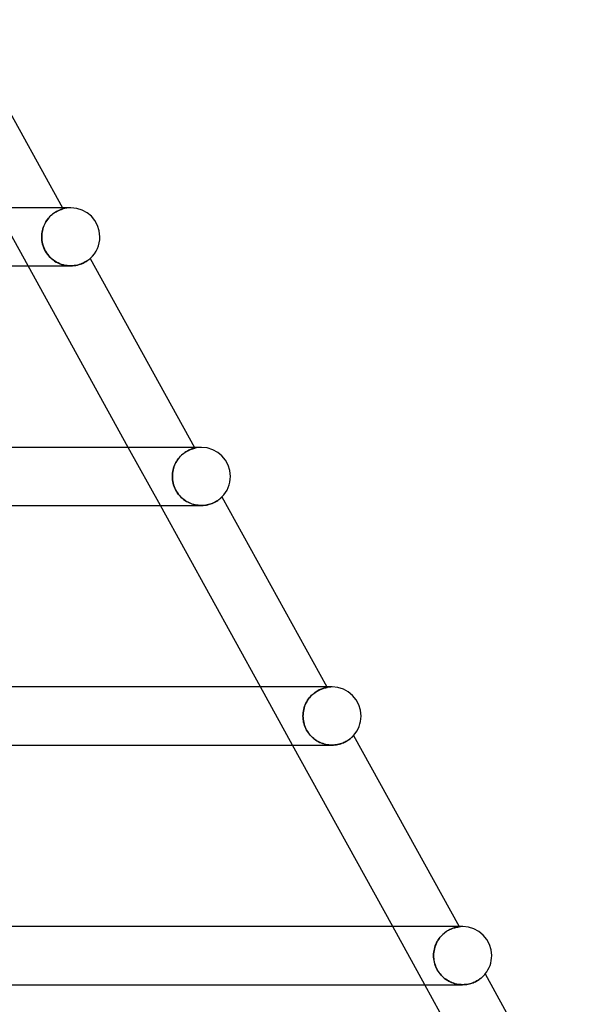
# Model space of a CAD drawing. Header units: millimetres. Extents: x -535 to 535, y -2 to 330.
# Tile 88 of 88: x 348 to 388, y 197 to 264. Entities that reach past the tile are written whole.
import ezdxf

# ---------------------------------------------------------------- set-up
doc = ezdxf.new("R2010")
doc.units = ezdxf.units.MM
doc.layers.add('HIDDEN', color=7, linetype='Continuous')
doc.layers.add('THICK', color=7, linetype='Continuous')

msp = doc.modelspace()

# ---------------------------------------------------------------- linework, layer by layer
at = {"layer": 'HIDDEN'}
for p, q in [((349.059, 247.5), (346.85, 251.5)), ((350.519, 250.849), (350.586, 250.919)), ((350.602, 250.935), (350.535, 250.866)), ((350.586, 250.919), (350.655, 250.984)), ((350.67, 250.997), (350.602, 250.935)), ((350.655, 250.984), (350.724, 251.043)), ((350.738, 251.055), (350.67, 250.997)), ((350.724, 251.043), (350.793, 251.097)), ((350.806, 251.107), (350.738, 251.055)), ((350.793, 251.097), (350.861, 251.146)), ((350.872, 251.154), (350.806, 251.107)), ((350.861, 251.146), (350.927, 251.19)), ((350.937, 251.196), (350.872, 251.154)), ((350.927, 251.19), (350.992, 251.229)), ((351, 251.234), (350.937, 251.196)), ((350.992, 251.229), (351.054, 251.264)), ((351.061, 251.267), (351, 251.234)), ((351.054, 251.264), (351.114, 251.294)), ((351.118, 251.296), (351.061, 251.267)), ((351.114, 251.294), (351.169, 251.32)), ((351.172, 251.321), (351.118, 251.296)), ((351.169, 251.32), (351.221, 251.343)), ((351.222, 251.343), (351.172, 251.321)), ((351.221, 251.343), (351.269, 251.362)), ((351.268, 251.362), (351.222, 251.343)), ((351.31, 251.378), (351.268, 251.362)), ((351.269, 251.362), (351.312, 251.378)), ((351.347, 251.391), (351.31, 251.378)), ((351.312, 251.378), (351.35, 251.392)), ((351.38, 251.402), (351.347, 251.391)), ((351.35, 251.392), (351.383, 251.403)), ((351.408, 251.411), (351.38, 251.402)), ((351.383, 251.403), (351.411, 251.411)), ((351.43, 251.417), (351.408, 251.411)), ((351.411, 251.411), (351.432, 251.418)), ((351.42, 251.5), (351.461, 251.426)), ((351.447, 251.422), (351.43, 251.417)), ((351.432, 251.418), (351.448, 251.422)), ((351.457, 251.425), (351.447, 251.422)), ((351.448, 251.422), (351.457, 251.425)), ((351.457, 251.425), (351.461, 251.426)), ((351.461, 251.426), (351.457, 251.425)), ((350.098, 250.134), (350.134, 250.235)), ((350.142, 250.254), (350.103, 250.152)), ((350.134, 250.235), (350.177, 250.334)), ((350.186, 250.354), (350.142, 250.254)), ((350.177, 250.334), (350.224, 250.429)), ((350.235, 250.45), (350.186, 250.354)), ((350.224, 250.429), (350.276, 250.522)), ((350.288, 250.543), (350.235, 250.45)), ((350.276, 250.522), (350.332, 250.611)), ((350.345, 250.631), (350.288, 250.543)), ((350.332, 250.611), (350.391, 250.695)), ((350.406, 250.714), (350.345, 250.631)), ((350.391, 250.695), (350.454, 250.775)), ((350.469, 250.793), (350.406, 250.714)), ((350.454, 250.775), (350.519, 250.849)), ((350.535, 250.866), (350.469, 250.793)), ((349.997, 249.611), (349.994, 249.5)), ((349.994, 249.5), (349.997, 249.607)), ((350.007, 249.721), (349.997, 249.611)), ((349.997, 249.607), (350.006, 249.715)), ((350.006, 249.715), (350.02, 249.821)), ((350.022, 249.831), (350.007, 249.721)), ((350.02, 249.821), (350.04, 249.927)), ((350.043, 249.939), (350.022, 249.831)), ((350.04, 249.927), (350.066, 250.031)), ((350.07, 250.046), (350.043, 249.939)), ((350.066, 250.031), (350.098, 250.134)), ((350.103, 250.152), (350.07, 250.046)), ((349.998, 249.376), (349.994, 249.5)), ((349.994, 249.5), (349.998, 249.379)), ((349.998, 249.379), (350.009, 249.258)), ((350.01, 249.251), (349.998, 249.376)), ((350.009, 249.258), (350.028, 249.135)), ((350.03, 249.126), (350.01, 249.251)), ((350.028, 249.135), (350.055, 249.012)), ((350.058, 249), (350.03, 249.126)), ((350.055, 249.012), (350.09, 248.888)), ((350.095, 248.875), (350.058, 249)), ((350.09, 248.888), (350.135, 248.765)), ((350.141, 248.75), (350.095, 248.875)), ((350.135, 248.765), (350.188, 248.642)), ((350.195, 248.627), (350.141, 248.75)), ((350.188, 248.642), (350.25, 248.522)), ((350.258, 248.508), (350.195, 248.627)), ((350.25, 248.522), (350.32, 248.406)), ((350.328, 248.394), (350.258, 248.508)), ((350.32, 248.406), (350.398, 248.296)), ((350.406, 248.285), (350.328, 248.394)), ((350.398, 248.296), (350.482, 248.191)), ((350.49, 248.182), (350.406, 248.285)), ((350.482, 248.191), (350.574, 248.092)), ((350.581, 248.085), (350.49, 248.182)), ((350.574, 248.092), (350.673, 247.999)), ((350.678, 247.994), (350.581, 248.085)), ((350.673, 247.999), (350.777, 247.913)), ((350.781, 247.91), (350.678, 247.994)), ((350.777, 247.913), (350.886, 247.835)), ((350.889, 247.833), (350.781, 247.91)), ((350.886, 247.835), (350.999, 247.766)), ((351.001, 247.764), (350.889, 247.833)), ((350.999, 247.766), (351.115, 247.704)), ((351.118, 247.702), (351.001, 247.764)), ((351.115, 247.704), (351.235, 247.65)), ((351.238, 247.649), (351.118, 247.702)), ((351.235, 247.65), (351.357, 247.604)), ((351.361, 247.603), (351.238, 247.649)), ((351.357, 247.604), (351.482, 247.567)), ((351.486, 247.566), (351.361, 247.603)), ((351.482, 247.567), (351.609, 247.538)), ((351.613, 247.537), (351.486, 247.566)), ((351.609, 247.538), (351.737, 247.517)), ((351.742, 247.516), (351.613, 247.537)), ((351.737, 247.517), (351.866, 247.504)), ((351.869, 247.504), (351.742, 247.516)), ((351.866, 247.504), (351.993, 247.5)), ((351.995, 247.5), (351.869, 247.504)), ((351.993, 247.5), (352.116, 247.504)), ((352.116, 247.504), (352.236, 247.515)), ((352.236, 247.515), (352.352, 247.532)), ((352.352, 247.532), (352.463, 247.555)), ((352.463, 247.555), (352.569, 247.584)), ((352.569, 247.584), (352.668, 247.616)), ((352.668, 247.616), (352.762, 247.652)), ((352.762, 247.652), (352.849, 247.691)), ((352.849, 247.691), (352.929, 247.73)), ((352.929, 247.73), (353.002, 247.77)), ((353.002, 247.77), (353.067, 247.81)), ((353.067, 247.81), (353.126, 247.848)), ((353.126, 247.848), (353.177, 247.884)), ((353.177, 247.884), (353.221, 247.917)), ((353.221, 247.917), (353.258, 247.946)), ((353.258, 247.946), (353.289, 247.971)), ((353.289, 247.971), (353.312, 247.991)), ((353.312, 247.991), (353.329, 248.005)), ((353.329, 248.005), (353.339, 248.014)), ((353.339, 248.014), (353.342, 248.017)), ((358.169, 231), (355.961, 235)), ((359.776, 234.584), (359.849, 234.638)), ((359.85, 234.639), (359.778, 234.586)), ((359.849, 234.638), (359.922, 234.686)), ((359.921, 234.686), (359.85, 234.639)), ((359.991, 234.728), (359.921, 234.686)), ((359.922, 234.686), (359.993, 234.729)), ((360.059, 234.766), (359.991, 234.728)), ((359.993, 234.729), (360.061, 234.767)), ((360.124, 234.799), (360.059, 234.766)), ((360.061, 234.767), (360.127, 234.801)), ((360.185, 234.828), (360.124, 234.799)), ((360.127, 234.801), (360.19, 234.83)), ((360.244, 234.852), (360.185, 234.828)), ((360.19, 234.83), (360.249, 234.854)), ((360.298, 234.873), (360.244, 234.852)), ((360.249, 234.854), (360.304, 234.876)), ((360.348, 234.891), (360.298, 234.873)), ((360.304, 234.876), (360.355, 234.894)), ((360.393, 234.906), (360.348, 234.891)), ((360.355, 234.894), (360.401, 234.908)), ((360.434, 234.918), (360.393, 234.906)), ((360.401, 234.908), (360.441, 234.92)), ((360.469, 234.929), (360.434, 234.918)), ((360.441, 234.92), (360.476, 234.93)), ((360.5, 234.937), (360.469, 234.929)), ((360.476, 234.93), (360.505, 234.938)), ((360.524, 234.943), (360.5, 234.937)), ((360.505, 234.938), (360.528, 234.944)), ((360.542, 234.947), (360.524, 234.943)), ((360.528, 234.944), (360.544, 234.947)), ((360.53, 235), (360.557, 234.95)), ((360.554, 234.95), (360.542, 234.947)), ((360.544, 234.947), (360.554, 234.95)), ((360.554, 234.95), (360.557, 234.95)), ((360.557, 234.95), (360.554, 234.95)), ((359.191, 233.864), (359.242, 233.963)), ((359.245, 233.968), (359.194, 233.87)), ((359.242, 233.963), (359.297, 234.057)), ((359.301, 234.063), (359.245, 233.968)), ((359.297, 234.057), (359.357, 234.148)), ((359.361, 234.153), (359.301, 234.063)), ((359.357, 234.148), (359.421, 234.234)), ((359.425, 234.239), (359.361, 234.153)), ((359.421, 234.234), (359.489, 234.315)), ((359.492, 234.319), (359.425, 234.239)), ((359.489, 234.315), (359.558, 234.391)), ((359.561, 234.394), (359.492, 234.319)), ((359.558, 234.391), (359.63, 234.461)), ((359.633, 234.464), (359.561, 234.394)), ((359.63, 234.461), (359.702, 234.525)), ((359.706, 234.528), (359.633, 234.464)), ((359.702, 234.525), (359.776, 234.584)), ((359.778, 234.586), (359.706, 234.528)), ((359.023, 233.337), (359.007, 233.225)), ((359.007, 233.225), (359.023, 233.336)), ((359.045, 233.447), (359.023, 233.337)), ((359.023, 233.336), (359.045, 233.445)), ((359.073, 233.556), (359.045, 233.447)), ((359.045, 233.445), (359.072, 233.553)), ((359.072, 233.553), (359.106, 233.659)), ((359.108, 233.663), (359.073, 233.556)), ((359.106, 233.659), (359.146, 233.763)), ((359.148, 233.768), (359.108, 233.663)), ((359.146, 233.763), (359.191, 233.864)), ((359.194, 233.87), (359.148, 233.768)), ((358.995, 233), (358.998, 233.113)), ((358.998, 233.113), (358.995, 233)), ((358.998, 232.884), (358.995, 233)), ((358.995, 233), (358.998, 232.886)), ((358.998, 233.113), (359.007, 233.225)), ((359.007, 233.225), (358.998, 233.113)), ((358.998, 232.886), (359.008, 232.771)), ((359.008, 232.767), (358.998, 232.884)), ((359.008, 232.771), (359.025, 232.656)), ((359.026, 232.65), (359.008, 232.767)), ((359.025, 232.656), (359.048, 232.539)), ((359.05, 232.533), (359.026, 232.65)), ((359.048, 232.539), (359.08, 232.423)), ((359.081, 232.419), (359.05, 232.533)), ((359.08, 232.423), (359.119, 232.307)), ((359.119, 232.306), (359.081, 232.419)), ((359.119, 232.307), (359.166, 232.192)), ((359.163, 232.196), (359.119, 232.306)), ((359.214, 232.089), (359.163, 232.196)), ((359.166, 232.192), (359.219, 232.079)), ((359.272, 231.985), (359.214, 232.089)), ((359.219, 232.079), (359.28, 231.971)), ((359.335, 231.884), (359.272, 231.985)), ((359.28, 231.971), (359.347, 231.866)), ((359.404, 231.788), (359.335, 231.884)), ((359.347, 231.866), (359.421, 231.766)), ((359.477, 231.698), (359.404, 231.788)), ((359.421, 231.766), (359.501, 231.671)), ((359.553, 231.614), (359.477, 231.698)), ((359.501, 231.671), (359.586, 231.58)), ((359.633, 231.535), (359.553, 231.614)), ((359.586, 231.58), (359.677, 231.495)), ((359.716, 231.462), (359.633, 231.535)), ((359.677, 231.495), (359.772, 231.417)), ((359.802, 231.395), (359.716, 231.462)), ((359.772, 231.417), (359.87, 231.346)), ((359.89, 231.333), (359.802, 231.395)), ((359.87, 231.346), (359.972, 231.281)), ((359.98, 231.276), (359.89, 231.333)), ((359.972, 231.281), (360.078, 231.223)), ((360.074, 231.225), (359.98, 231.276)), ((360.169, 231.178), (360.074, 231.225)), ((360.078, 231.223), (360.185, 231.171)), ((361.833, 231.183), (361.915, 231.223)), ((361.915, 231.223), (361.99, 231.264)), ((361.99, 231.264), (362.059, 231.305)), ((362.059, 231.305), (362.122, 231.346)), ((362.122, 231.346), (362.179, 231.385)), ((362.179, 231.385), (362.229, 231.423)), ((362.229, 231.423), (362.273, 231.458)), ((362.273, 231.458), (362.311, 231.49)), ((362.311, 231.49), (362.343, 231.518)), ((362.343, 231.518), (362.369, 231.542)), ((362.369, 231.542), (362.389, 231.561)), ((362.389, 231.561), (362.404, 231.575)), ((362.404, 231.575), (362.412, 231.583)), ((362.412, 231.583), (362.415, 231.586)), ((360.267, 231.137), (360.169, 231.178)), ((360.185, 231.171), (360.296, 231.126)), ((360.367, 231.101), (360.267, 231.137)), ((360.296, 231.126), (360.408, 231.088)), ((360.469, 231.07), (360.367, 231.101)), ((360.408, 231.088), (360.523, 231.056)), ((360.573, 231.045), (360.469, 231.07)), ((360.523, 231.056), (360.639, 231.032)), ((360.677, 231.025), (360.573, 231.045)), ((360.639, 231.032), (360.757, 231.014)), ((360.781, 231.011), (360.677, 231.025)), ((360.757, 231.014), (360.875, 231.004)), ((360.885, 231.003), (360.781, 231.011)), ((360.875, 231.004), (360.992, 231)), ((360.989, 231), (360.885, 231.003)), ((360.992, 231), (361.11, 231.003)), ((361.11, 231.003), (361.226, 231.013)), ((361.226, 231.013), (361.339, 231.03)), ((361.339, 231.03), (361.447, 231.052)), ((361.447, 231.052), (361.551, 231.079)), ((361.551, 231.079), (361.65, 231.11)), ((361.65, 231.11), (361.745, 231.145)), ((361.745, 231.145), (361.833, 231.183)), ((367.28, 214.5), (365.071, 218.5)), ((369.128, 218.301), (369.199, 218.333)), ((369.254, 218.357), (369.188, 218.329)), ((369.199, 218.333), (369.265, 218.361)), ((369.317, 218.38), (369.254, 218.357)), ((369.265, 218.361), (369.328, 218.384)), ((369.375, 218.401), (369.317, 218.38)), ((369.328, 218.384), (369.387, 218.404)), ((369.429, 218.417), (369.375, 218.401)), ((369.387, 218.404), (369.441, 218.421)), ((369.478, 218.431), (369.429, 218.417)), ((369.441, 218.421), (369.489, 218.434)), ((369.522, 218.442), (369.478, 218.431)), ((369.489, 218.434), (369.533, 218.445)), ((369.561, 218.451), (369.522, 218.442)), ((369.533, 218.445), (369.57, 218.453)), ((369.594, 218.458), (369.561, 218.451)), ((369.57, 218.453), (369.601, 218.46)), ((369.62, 218.464), (369.594, 218.458)), ((369.601, 218.46), (369.625, 218.465)), ((369.64, 218.468), (369.62, 218.464)), ((369.625, 218.465), (369.643, 218.468)), ((369.64, 218.5), (369.657, 218.47)), ((369.653, 218.47), (369.64, 218.468)), ((369.643, 218.468), (369.653, 218.47)), ((369.653, 218.47), (369.657, 218.47)), ((369.657, 218.47), (369.653, 218.47)), ((368.377, 217.676), (368.314, 217.583)), ((368.315, 217.586), (368.379, 217.678)), ((368.445, 217.763), (368.377, 217.676)), ((368.379, 217.678), (368.447, 217.766)), ((368.515, 217.845), (368.445, 217.763)), ((368.447, 217.766), (368.519, 217.849)), ((368.589, 217.922), (368.515, 217.845)), ((368.519, 217.849), (368.593, 217.926)), ((368.664, 217.993), (368.589, 217.922)), ((368.593, 217.926), (368.67, 217.997)), ((368.742, 218.058), (368.664, 217.993)), ((368.67, 217.997), (368.747, 218.062)), ((368.819, 218.117), (368.742, 218.058)), ((368.747, 218.062), (368.825, 218.121)), ((368.896, 218.17), (368.819, 218.117)), ((368.825, 218.121), (368.903, 218.174)), ((368.972, 218.217), (368.896, 218.17)), ((368.903, 218.174), (368.98, 218.222)), ((369.046, 218.259), (368.972, 218.217)), ((368.98, 218.222), (369.055, 218.264)), ((369.118, 218.296), (369.046, 218.259)), ((369.055, 218.264), (369.128, 218.301)), ((369.188, 218.329), (369.118, 218.296)), ((368.047, 216.955), (368.076, 217.066)), ((368.076, 217.066), (368.047, 216.956)), ((368.076, 217.066), (368.112, 217.176)), ((368.112, 217.175), (368.076, 217.066)), ((368.112, 217.176), (368.154, 217.283)), ((368.154, 217.282), (368.112, 217.175)), ((368.154, 217.283), (368.202, 217.387)), ((368.202, 217.386), (368.154, 217.282)), ((368.202, 217.387), (368.256, 217.488)), ((368.255, 217.487), (368.202, 217.386)), ((368.314, 217.583), (368.255, 217.487)), ((368.256, 217.488), (368.315, 217.586)), ((367.998, 216.616), (367.995, 216.5)), ((367.995, 216.5), (367.998, 216.615)), ((367.998, 216.393), (367.995, 216.5)), ((367.995, 216.5), (367.998, 216.391)), ((368.008, 216.73), (367.998, 216.616)), ((367.998, 216.615), (368.008, 216.729)), ((368.006, 216.287), (367.998, 216.393)), ((367.998, 216.391), (368.007, 216.281)), ((368.024, 216.843), (368.008, 216.73)), ((368.008, 216.729), (368.024, 216.842)), ((368.047, 216.956), (368.024, 216.843)), ((368.024, 216.842), (368.047, 216.955)), ((368.021, 216.179), (368.006, 216.287)), ((368.007, 216.281), (368.022, 216.17)), ((368.042, 216.071), (368.021, 216.179)), ((368.022, 216.17), (368.044, 216.06)), ((368.069, 215.962), (368.042, 216.071)), ((368.044, 216.06), (368.072, 215.949)), ((368.102, 215.854), (368.069, 215.962)), ((368.072, 215.949), (368.107, 215.839)), ((368.143, 215.745), (368.102, 215.854)), ((368.107, 215.839), (368.149, 215.731)), ((368.191, 215.637), (368.143, 215.745)), ((368.149, 215.731), (368.196, 215.625)), ((368.245, 215.531), (368.191, 215.637)), ((368.196, 215.625), (368.25, 215.523)), ((368.305, 215.431), (368.245, 215.531)), ((368.25, 215.523), (368.309, 215.424)), ((368.368, 215.337), (368.305, 215.431)), ((368.309, 215.424), (368.374, 215.328)), ((368.436, 215.248), (368.368, 215.337)), ((368.374, 215.328), (368.445, 215.236)), ((368.507, 215.164), (368.436, 215.248)), ((368.445, 215.236), (368.521, 215.149)), ((368.581, 215.086), (368.507, 215.164)), ((368.521, 215.149), (368.601, 215.066)), ((368.658, 215.013), (368.581, 215.086)), ((368.601, 215.066), (368.684, 214.989)), ((368.738, 214.945), (368.658, 215.013)), ((368.684, 214.989), (368.771, 214.918)), ((368.821, 214.881), (368.738, 214.945)), ((371.238, 214.931), (371.284, 214.968)), ((371.284, 214.968), (371.325, 215.003)), ((371.325, 215.003), (371.361, 215.035)), ((371.361, 215.035), (371.393, 215.066)), ((371.393, 215.066), (371.421, 215.092)), ((371.421, 215.092), (371.443, 215.116)), ((371.443, 215.116), (371.461, 215.134)), ((371.461, 215.134), (371.474, 215.148)), ((371.474, 215.148), (371.482, 215.157)), ((371.482, 215.157), (371.485, 215.16)), ((368.771, 214.918), (368.861, 214.852)), ((368.907, 214.822), (368.821, 214.881)), ((368.861, 214.852), (368.954, 214.792)), ((368.996, 214.767), (368.907, 214.822)), ((368.954, 214.792), (369.049, 214.738)), ((369.088, 214.717), (368.996, 214.767)), ((369.049, 214.738), (369.147, 214.689)), ((369.182, 214.672), (369.088, 214.717)), ((369.147, 214.689), (369.247, 214.645)), ((369.279, 214.632), (369.182, 214.672)), ((369.247, 214.645), (369.349, 214.607)), ((369.378, 214.598), (369.279, 214.632)), ((369.349, 214.607), (369.453, 214.575)), ((369.478, 214.568), (369.378, 214.598)), ((369.453, 214.575), (369.558, 214.548)), ((369.579, 214.544), (369.478, 214.568)), ((369.558, 214.548), (369.666, 214.527)), ((369.681, 214.525), (369.579, 214.544)), ((369.666, 214.527), (369.774, 214.512)), ((369.785, 214.511), (369.681, 214.525)), ((369.774, 214.512), (369.882, 214.503)), ((369.888, 214.503), (369.785, 214.511)), ((369.882, 214.503), (369.99, 214.5)), ((369.991, 214.5), (369.888, 214.503)), ((369.99, 214.5), (370.098, 214.503)), ((370.098, 214.503), (370.204, 214.511)), ((370.204, 214.511), (370.308, 214.525)), ((370.308, 214.525), (370.409, 214.543)), ((370.409, 214.543), (370.507, 214.566)), ((370.507, 214.566), (370.601, 214.594)), ((370.601, 214.594), (370.692, 214.625)), ((370.692, 214.625), (370.777, 214.659)), ((370.777, 214.659), (370.858, 214.695)), ((370.858, 214.695), (370.934, 214.733)), ((370.934, 214.733), (371.005, 214.773)), ((371.005, 214.773), (371.071, 214.813)), ((371.071, 214.813), (371.132, 214.853)), ((371.132, 214.853), (371.188, 214.892)), ((371.188, 214.892), (371.238, 214.931)), ((376.39, 198), (374.182, 202)), ((377.555, 201.388), (377.48, 201.305)), ((377.532, 201.364), (377.61, 201.443)), ((377.634, 201.465), (377.555, 201.388)), ((377.61, 201.443), (377.691, 201.516)), ((377.714, 201.535), (377.634, 201.465)), ((377.691, 201.516), (377.773, 201.583)), ((377.796, 201.6), (377.714, 201.535)), ((377.773, 201.583), (377.856, 201.643)), ((377.878, 201.658), (377.796, 201.6)), ((377.856, 201.643), (377.939, 201.698)), ((377.959, 201.71), (377.878, 201.658)), ((377.939, 201.698), (378.021, 201.746)), ((378.04, 201.756), (377.959, 201.71)), ((378.021, 201.746), (378.102, 201.789)), ((378.118, 201.796), (378.04, 201.756)), ((378.102, 201.789), (378.181, 201.826)), ((378.194, 201.832), (378.118, 201.796)), ((378.181, 201.826), (378.257, 201.858)), ((378.267, 201.862), (378.194, 201.832)), ((378.257, 201.858), (378.329, 201.885)), ((378.337, 201.888), (378.267, 201.862)), ((378.329, 201.885), (378.397, 201.908)), ((378.402, 201.909), (378.337, 201.888)), ((378.397, 201.908), (378.461, 201.926)), ((378.464, 201.927), (378.402, 201.909)), ((378.461, 201.926), (378.52, 201.942)), ((378.52, 201.942), (378.464, 201.927)), ((378.52, 201.942), (378.573, 201.954)), ((378.572, 201.954), (378.52, 201.942)), ((378.617, 201.963), (378.572, 201.954)), ((378.573, 201.954), (378.621, 201.964)), ((378.658, 201.971), (378.617, 201.963)), ((378.621, 201.964), (378.662, 201.971)), ((378.692, 201.976), (378.658, 201.971)), ((378.662, 201.971), (378.696, 201.977)), ((378.72, 201.981), (378.692, 201.976)), ((378.696, 201.977), (378.724, 201.981)), ((378.741, 201.983), (378.72, 201.981)), ((378.724, 201.981), (378.743, 201.984)), ((378.754, 201.985), (378.741, 201.983)), ((378.743, 201.984), (378.755, 201.985)), ((378.751, 202), (378.759, 201.985)), ((378.759, 201.985), (378.754, 201.985)), ((378.755, 201.985), (378.759, 201.985)), ((377.122, 200.702), (377.083, 200.589)), ((377.114, 200.679), (377.156, 200.787)), ((377.167, 200.812), (377.122, 200.702)), ((377.156, 200.787), (377.205, 200.893)), ((377.219, 200.919), (377.167, 200.812)), ((377.205, 200.893), (377.26, 200.996)), ((377.276, 201.023), (377.219, 200.919)), ((377.26, 200.996), (377.321, 201.094)), ((377.339, 201.122), (377.276, 201.023)), ((377.321, 201.094), (377.387, 201.189)), ((377.407, 201.216), (377.339, 201.122)), ((377.387, 201.189), (377.458, 201.279)), ((377.48, 201.305), (377.407, 201.216)), ((377.458, 201.279), (377.532, 201.364)), ((376.999, 200.12), (376.995, 200)), ((376.995, 200), (376.998, 200.115)), ((376.998, 200.115), (377.008, 200.23)), ((377.009, 200.239), (376.999, 200.12)), ((377.008, 200.23), (377.025, 200.344)), ((377.027, 200.357), (377.009, 200.239)), ((377.025, 200.344), (377.048, 200.457)), ((377.052, 200.474), (377.027, 200.357)), ((377.048, 200.457), (377.077, 200.569)), ((377.083, 200.589), (377.052, 200.474)), ((377.077, 200.569), (377.114, 200.679)), ((376.998, 199.886), (376.995, 200)), ((376.995, 200), (376.998, 199.896)), ((376.998, 199.896), (377.006, 199.792)), ((377.008, 199.773), (376.998, 199.886)), ((377.006, 199.792), (377.02, 199.688)), ((377.024, 199.661), (377.008, 199.773)), ((377.02, 199.688), (377.039, 199.585)), ((377.047, 199.549), (377.024, 199.661)), ((377.039, 199.585), (377.063, 199.483)), ((377.076, 199.439), (377.047, 199.549)), ((377.063, 199.483), (377.093, 199.382)), ((377.111, 199.33), (377.076, 199.439)), ((377.093, 199.382), (377.128, 199.283)), ((377.152, 199.225), (377.111, 199.33)), ((377.128, 199.283), (377.169, 199.185)), ((377.198, 199.122), (377.152, 199.225)), ((377.169, 199.185), (377.214, 199.09)), ((377.251, 199.022), (377.198, 199.122)), ((377.214, 199.09), (377.265, 198.997)), ((377.309, 198.925), (377.251, 199.022)), ((377.265, 198.997), (377.321, 198.906)), ((377.372, 198.831), (377.309, 198.925)), ((377.321, 198.906), (377.382, 198.818)), ((377.441, 198.741), (377.372, 198.831)), ((377.382, 198.818), (377.446, 198.736)), ((377.514, 198.656), (377.441, 198.741)), ((377.446, 198.736), (377.513, 198.657)), ((380.487, 198.663), (380.507, 198.686)), ((380.507, 198.686), (380.523, 198.704)), ((380.523, 198.704), (380.536, 198.719)), ((380.536, 198.719), (380.545, 198.729)), ((380.545, 198.729), (380.55, 198.736)), ((380.55, 198.736), (380.552, 198.738)), ((377.513, 198.657), (377.583, 198.583)), ((377.59, 198.577), (377.514, 198.656)), ((377.583, 198.583), (377.656, 198.514)), ((377.669, 198.503), (377.59, 198.577)), ((377.656, 198.514), (377.732, 198.45)), ((377.752, 198.434), (377.669, 198.503)), ((377.732, 198.45), (377.809, 198.39)), ((377.836, 198.37), (377.752, 198.434)), ((377.809, 198.39), (377.888, 198.334)), ((377.923, 198.311), (377.836, 198.37)), ((377.888, 198.334), (377.97, 198.283)), ((378.012, 198.258), (377.923, 198.311)), ((377.97, 198.283), (378.054, 198.235)), ((378.103, 198.21), (378.012, 198.258)), ((378.054, 198.235), (378.141, 198.192)), ((378.197, 198.166), (378.103, 198.21)), ((378.141, 198.192), (378.229, 198.152)), ((378.292, 198.127), (378.197, 198.166)), ((378.229, 198.152), (378.32, 198.117)), ((378.389, 198.094), (378.292, 198.127)), ((378.32, 198.117), (378.412, 198.087)), ((378.488, 198.065), (378.389, 198.094)), ((378.412, 198.087), (378.507, 198.06)), ((378.588, 198.042), (378.488, 198.065)), ((378.507, 198.06), (378.602, 198.039)), ((378.69, 198.023), (378.588, 198.042)), ((378.602, 198.039), (378.699, 198.022)), ((378.792, 198.01), (378.69, 198.023)), ((378.699, 198.022), (378.796, 198.01)), ((378.894, 198.003), (378.792, 198.01)), ((378.796, 198.01), (378.893, 198.003)), ((378.893, 198.003), (378.991, 198)), ((378.995, 198), (378.894, 198.003)), ((378.991, 198), (379.089, 198.002)), ((379.089, 198.002), (379.185, 198.009)), ((379.185, 198.009), (379.28, 198.02)), ((379.28, 198.02), (379.373, 198.036)), ((379.373, 198.036), (379.465, 198.056)), ((379.465, 198.056), (379.554, 198.079)), ((379.554, 198.079), (379.639, 198.106)), ((379.639, 198.106), (379.721, 198.136)), ((379.721, 198.136), (379.8, 198.168)), ((379.8, 198.168), (379.875, 198.203)), ((379.875, 198.203), (379.946, 198.24)), ((379.946, 198.24), (380.014, 198.278)), ((380.014, 198.278), (380.077, 198.317)), ((380.077, 198.317), (380.136, 198.356)), ((380.136, 198.356), (380.191, 198.395)), ((380.191, 198.395), (380.242, 198.434)), ((380.242, 198.434), (380.289, 198.472)), ((380.289, 198.472), (380.332, 198.509)), ((380.332, 198.509), (380.371, 198.545)), ((380.371, 198.545), (380.405, 198.578)), ((380.405, 198.578), (380.437, 198.609)), ((380.437, 198.609), (380.464, 198.638)), ((380.464, 198.638), (380.487, 198.663))]:
    msp.add_line(p, q, dxfattribs=at)
for centre, end in [((352, 249.5), 105.64901), ((361, 233), 102.78531), ((370, 216.5), 99.88001), ((379, 200), 96.92355)]:
    msp.add_arc(centre, 2, 89.99998, end, dxfattribs=at)
at = {"layer": 'THICK'}
for p, q in [((344.268, 264.453), (351.42, 251.5)), ((352, 251.5), (0, 251.5)), ((352, 251.5), (351.894, 251.5)), ((250.584, 247.5), (351.995, 247.5)), ((355.961, 235), (349.059, 247.5)), ((352.119, 247.504), (351.995, 247.5)), ((352.24, 247.515), (352.119, 247.504)), ((352.355, 247.533), (352.24, 247.515)), ((352.466, 247.556), (352.355, 247.533)), ((352.571, 247.584), (352.466, 247.556)), ((352.67, 247.617), (352.571, 247.584)), ((352.763, 247.653), (352.67, 247.617)), ((352.849, 247.69), (352.763, 247.653)), ((352.927, 247.729), (352.849, 247.69)), ((352.998, 247.768), (352.927, 247.729)), ((353.063, 247.807), (352.998, 247.768)), ((353.121, 247.844), (353.063, 247.807)), ((353.172, 247.88), (353.121, 247.844)), ((353.216, 247.913), (353.172, 247.88)), ((353.255, 247.943), (353.216, 247.913)), ((353.286, 247.968), (353.255, 247.943)), ((353.311, 247.989), (353.286, 247.968)), ((353.328, 248.005), (353.311, 247.989)), ((353.339, 248.014), (353.328, 248.005)), ((353.342, 248.017), (353.339, 248.014)), ((353.342, 248.017), (360.53, 235)), ((361, 235), (0, 235)), ((361, 235), (360.891, 235)), ((361.96, 231.247), (361.893, 231.212)), ((362.023, 231.283), (361.96, 231.247)), ((362.08, 231.318), (362.023, 231.283)), ((362.133, 231.353), (362.08, 231.318)), ((362.181, 231.387), (362.133, 231.353)), ((362.224, 231.42), (362.181, 231.387)), ((362.263, 231.45), (362.224, 231.42)), ((362.297, 231.479), (362.263, 231.45)), ((362.328, 231.505), (362.297, 231.479)), ((362.354, 231.528), (362.328, 231.505)), ((362.375, 231.548), (362.354, 231.528)), ((362.392, 231.564), (362.375, 231.548)), ((362.405, 231.576), (362.392, 231.564)), ((362.412, 231.584), (362.405, 231.576)), ((362.415, 231.586), (362.412, 231.584)), ((362.415, 231.586), (369.64, 218.5)), ((257.026, 231), (360.995, 231)), ((365.071, 218.5), (358.169, 231)), ((361.094, 231.002), (360.989, 231)), ((361.196, 231.01), (361.094, 231.002)), ((361.296, 231.023), (361.196, 231.01)), ((361.393, 231.04), (361.296, 231.023)), ((361.487, 231.061), (361.393, 231.04)), ((361.577, 231.086), (361.487, 231.061)), ((361.663, 231.114), (361.577, 231.086)), ((361.744, 231.145), (361.663, 231.114)), ((361.82, 231.177), (361.744, 231.145)), ((361.893, 231.212), (361.82, 231.177)), ((370, 218.5), (0, 218.5)), ((370, 218.5), (369.889, 218.5)), ((371.278, 214.963), (371.234, 214.928)), ((371.317, 214.996), (371.278, 214.963)), ((371.352, 215.027), (371.317, 214.996)), ((371.383, 215.056), (371.352, 215.027)), ((371.41, 215.082), (371.383, 215.056)), ((371.433, 215.105), (371.41, 215.082)), ((371.452, 215.125), (371.433, 215.105)), ((371.466, 215.14), (371.452, 215.125)), ((371.477, 215.151), (371.466, 215.14)), ((371.483, 215.157), (371.477, 215.151)), ((371.485, 215.16), (371.483, 215.157)), ((371.485, 215.16), (378.751, 202)), ((263.468, 214.5), (369.995, 214.5)), ((374.182, 202), (367.28, 214.5)), ((370.092, 214.502), (369.991, 214.5)), ((370.191, 214.51), (370.092, 214.502)), ((370.29, 214.522), (370.191, 214.51)), ((370.385, 214.538), (370.29, 214.522)), ((370.477, 214.559), (370.385, 214.538)), ((370.566, 214.583), (370.477, 214.559)), ((370.651, 214.61), (370.566, 214.583)), ((370.733, 214.641), (370.651, 214.61)), ((370.811, 214.674), (370.733, 214.641)), ((370.885, 214.708), (370.811, 214.674)), ((370.954, 214.744), (370.885, 214.708)), ((371.019, 214.781), (370.954, 214.744)), ((371.079, 214.818), (371.019, 214.781)), ((371.135, 214.855), (371.079, 214.818)), ((371.187, 214.892), (371.135, 214.855)), ((371.234, 214.928), (371.187, 214.892)), ((379, 202), (0, 202)), ((379, 202), (378.886, 202)), ((380.5, 198.678), (380.478, 198.653)), ((380.519, 198.699), (380.5, 198.678)), ((380.533, 198.716), (380.519, 198.699)), ((380.543, 198.728), (380.533, 198.716)), ((380.55, 198.736), (380.543, 198.728)), ((380.552, 198.738), (380.55, 198.736)), ((380.552, 198.738), (387.864, 185.495)), ((269.911, 198), (378.995, 198)), ((383.292, 185.5), (376.39, 198)), ((379.098, 198.003), (378.995, 198)), ((379.199, 198.01), (379.098, 198.003)), ((379.298, 198.023), (379.199, 198.01)), ((379.395, 198.04), (379.298, 198.023)), ((379.489, 198.062), (379.395, 198.04)), ((379.581, 198.087), (379.489, 198.062)), ((379.668, 198.116), (379.581, 198.087)), ((379.752, 198.148), (379.668, 198.116)), ((379.831, 198.182), (379.752, 198.148)), ((379.906, 198.219), (379.831, 198.182)), ((379.977, 198.257), (379.906, 198.219)), ((380.044, 198.296), (379.977, 198.257)), ((380.107, 198.336), (380.044, 198.296)), ((380.165, 198.376), (380.107, 198.336)), ((380.218, 198.415), (380.165, 198.376)), ((380.267, 198.454), (380.218, 198.415)), ((380.312, 198.492), (380.267, 198.454)), ((380.353, 198.528), (380.312, 198.492)), ((380.39, 198.563), (380.353, 198.528)), ((380.423, 198.596), (380.39, 198.563)), ((380.452, 198.626), (380.423, 198.596)), ((380.478, 198.653), (380.452, 198.626))]:
    msp.add_line(p, q, dxfattribs=at)
for centre, start, end in [((352, 249.5), 0, 89.99998), ((352, 249.5), 312.16129, 0), ((361, 233), 0, 89.99998), ((361, 233), 315.02476, 0), ((370, 216.5), 0, 89.99998), ((370, 216.5), 317.93, 0), ((379, 200), 0, 89.99998), ((379, 200), 320.88721, 0)]:
    msp.add_arc(centre, 2, start, end, dxfattribs=at)

doc.saveas('drawing.dxf')
